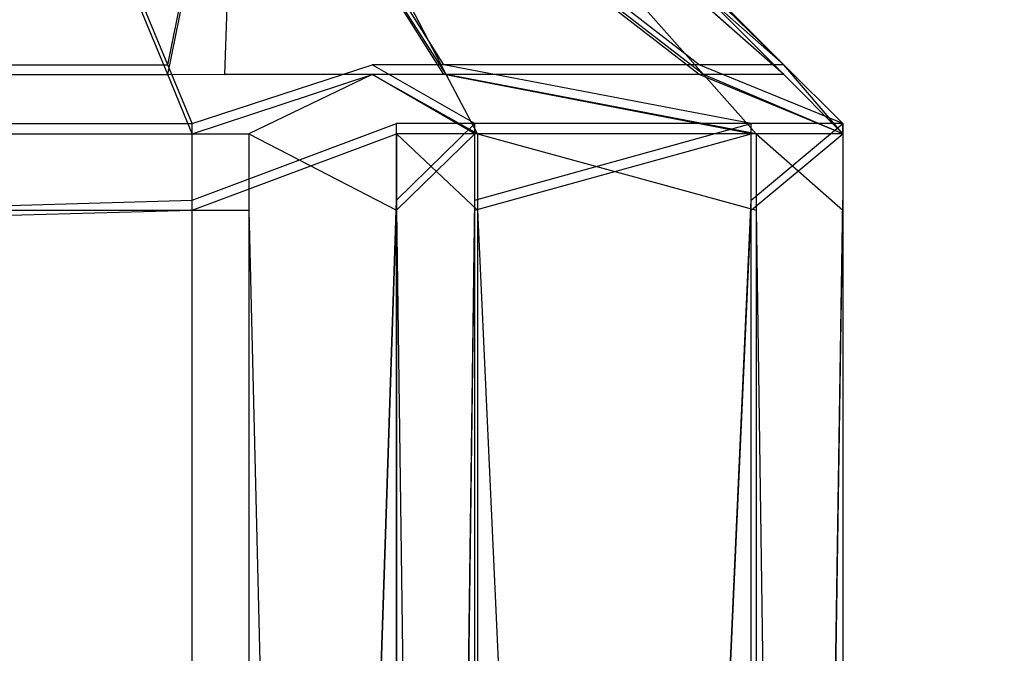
# Model space of a CAD drawing. Extents: x 0 to 1.6, y -0.5 to 0.
# Tile 150 of 181: x 1.58423 to 1.58644, y -0.48396 to -0.48254. Entities that reach past the tile are written whole.
import ezdxf

# ---------------------------------------------------------------- set-up
doc = ezdxf.new("R2010")
doc.units = 0
for name, color, linetype in [('L16_FRONT_FINION_1', 7, 'CONTINUOUS'), ('L34_FRONT_FINION_1', 7, 'CONTINUOUS'), ('L39_ABDECKPL_0___REPLACEMTFOREM', 7, 'CONTINUOUS'), ('L43_KORPUS1_0', 7, 'CONTINUOUS')]:
    doc.layers.add(name, color=color, linetype=linetype)

msp = doc.modelspace()

# ---------------------------------------------------------------- linework, layer by layer
at = {"layer": 'L16_FRONT_FINION_1', "color": 8}
for points, invisible_edges in [([(1.584254, -0.481897, 0.348233), (1.094, -0.482637, 0.347494), (1.094, -0.481897, 0.348233), (1.584254, -0.481897, 0.348233)], 13), ([(1.094, -0.482637, 0.347494), (1.584254, -0.481897, 0.348233), (1.58456, -0.482637, 0.347494), (1.094, -0.482637, 0.347494)], 14), ([(1.584712, -0.481897, 0.348233), (1.58456, -0.482637, 0.347494), (1.584254, -0.481897, 0.348233), (1.584712, -0.481897, 0.348233)], 13), ([(1.58456, -0.482637, 0.347494), (1.584712, -0.481897, 0.348233), (1.585018, -0.482637, 0.347494), (1.58456, -0.482637, 0.347494)], 14), ([(1.584712, -0.481897, 0.348233), (1.585179, -0.482637, 0.347655), (1.585018, -0.482637, 0.347494), (1.584712, -0.481897, 0.348233)], 13), ([(1.585179, -0.482637, 0.347655), (1.584712, -0.481897, 0.348233), (1.584797, -0.481897, 0.348318), (1.585179, -0.482637, 0.347655)], 14), ([(1.584797, -0.481897, 0.348318), (1.585751, -0.482637, 0.348226), (1.585179, -0.482637, 0.347655), (1.584797, -0.481897, 0.348318)], 13), ([(1.585751, -0.482637, 0.348226), (1.584797, -0.481897, 0.348318), (1.585101, -0.481897, 0.348621), (1.585751, -0.482637, 0.348226)], 14), ([(1.585101, -0.481897, 0.348621), (1.585941, -0.482637, 0.348415), (1.585751, -0.482637, 0.348226), (1.585101, -0.481897, 0.348621)], 13), ([(1.585941, -0.482637, 0.348415), (1.585101, -0.481897, 0.348621), (1.585201, -0.481897, 0.348722), (1.585941, -0.482637, 0.348415)], 14), ([(1.585201, -0.481919, 0.585364), (1.585941, -0.482637, 0.348926), (1.585201, -0.481897, 0.349232), (1.585201, -0.481919, 0.585364)], 14), ([(1.585941, -0.482637, 0.348415), (1.585201, -0.481897, 0.349232), (1.585941, -0.482637, 0.348926), (1.585941, -0.482637, 0.348415)], 13), ([(1.585201, -0.481897, 0.349232), (1.585941, -0.482637, 0.348415), (1.585201, -0.481897, 0.348722), (1.585201, -0.481897, 0.349232)], 14), ([(1.584687, -0.482659, 0.587059), (1.094, -0.481919, 0.58632), (1.094, -0.482659, 0.587059), (1.584687, -0.482659, 0.587059)], 13), ([(1.094, -0.481919, 0.58632), (1.584687, -0.482659, 0.587059), (1.584381, -0.481919, 0.58632), (1.094, -0.481919, 0.58632)], 14), ([(1.584687, -0.482659, 0.587059), (1.584712, -0.481919, 0.58632), (1.584381, -0.481919, 0.58632), (1.584687, -0.482659, 0.587059)], 13), ([(1.584712, -0.481919, 0.58632), (1.584687, -0.482659, 0.587059), (1.585018, -0.482659, 0.587059), (1.584712, -0.481919, 0.58632)], 14), ([(1.584712, -0.481919, 0.58632), (1.585184, -0.482659, 0.586893), (1.5848, -0.481919, 0.586232), (1.584712, -0.481919, 0.58632)], 13), ([(1.585184, -0.482659, 0.586893), (1.584712, -0.481919, 0.58632), (1.585018, -0.482659, 0.587059), (1.585184, -0.482659, 0.586893)], 14), ([(1.5848, -0.481919, 0.586232), (1.585761, -0.482659, 0.586317), (1.585106, -0.481919, 0.585927), (1.5848, -0.481919, 0.586232)], 13), ([(1.585761, -0.482659, 0.586317), (1.5848, -0.481919, 0.586232), (1.585184, -0.482659, 0.586893), (1.585761, -0.482659, 0.586317)], 14), ([(1.585106, -0.481919, 0.585927), (1.585941, -0.482659, 0.586138), (1.585201, -0.481919, 0.585832), (1.585106, -0.481919, 0.585927)], 13), ([(1.585941, -0.482659, 0.586138), (1.585106, -0.481919, 0.585927), (1.585761, -0.482659, 0.586317), (1.585941, -0.482659, 0.586138)], 14), ([(1.585941, -0.482637, 0.348926), (1.585201, -0.481919, 0.585364), (1.585941, -0.482659, 0.58567), (1.585941, -0.482637, 0.348926)], 13), ([(1.585941, -0.482659, 0.58567), (1.585201, -0.481919, 0.585832), (1.585941, -0.482659, 0.586138), (1.585941, -0.482659, 0.58567)], 13), ([(1.585201, -0.481919, 0.585832), (1.585941, -0.482659, 0.58567), (1.585201, -0.481919, 0.585364), (1.585201, -0.481919, 0.585832)], 14), ([(1.58456, -0.482637, 0.347494), (1.094, -0.482769, 0.347362), (1.094, -0.482637, 0.347494), (1.58456, -0.482637, 0.347494)], 13), ([(1.094, -0.482769, 0.347362), (1.58456, -0.482637, 0.347494), (1.584615, -0.482769, 0.347362), (1.094, -0.482769, 0.347362)], 14), ([(1.585018, -0.482637, 0.347494), (1.584615, -0.482769, 0.347362), (1.58456, -0.482637, 0.347494), (1.585018, -0.482637, 0.347494)], 13), ([(1.584615, -0.482769, 0.347362), (1.585018, -0.482637, 0.347494), (1.585073, -0.482769, 0.347362), (1.584615, -0.482769, 0.347362)], 14), ([(1.585018, -0.482637, 0.347494), (1.585248, -0.482769, 0.347536), (1.585073, -0.482769, 0.347362), (1.585018, -0.482637, 0.347494)], 13), ([(1.585248, -0.482769, 0.347536), (1.585018, -0.482637, 0.347494), (1.585179, -0.482637, 0.347655), (1.585248, -0.482769, 0.347536)], 14), ([(1.585179, -0.482637, 0.347655), (1.585868, -0.482769, 0.348156), (1.585248, -0.482769, 0.347536), (1.585179, -0.482637, 0.347655)], 13), ([(1.585868, -0.482769, 0.348156), (1.585179, -0.482637, 0.347655), (1.585751, -0.482637, 0.348226), (1.585868, -0.482769, 0.348156)], 14), ([(1.585751, -0.482637, 0.348226), (1.586073, -0.482769, 0.34836), (1.585868, -0.482769, 0.348156), (1.585751, -0.482637, 0.348226)], 13), ([(1.586073, -0.482769, 0.34836), (1.585751, -0.482637, 0.348226), (1.585941, -0.482637, 0.348415), (1.586073, -0.482769, 0.34836)], 14), ([(1.585941, -0.482637, 0.348415), (1.586073, -0.482769, 0.348872), (1.586073, -0.482769, 0.34836), (1.585941, -0.482637, 0.348415)], 13), ([(1.586073, -0.482769, 0.348872), (1.585941, -0.482637, 0.348415), (1.585941, -0.482637, 0.348926), (1.586073, -0.482769, 0.348872)], 14), ([(1.585941, -0.482637, 0.348926), (1.586073, -0.482792, 0.585724), (1.586073, -0.482769, 0.348872), (1.585941, -0.482637, 0.348926)], 13), ([(1.586073, -0.482792, 0.585724), (1.585941, -0.482637, 0.348926), (1.585941, -0.482659, 0.58567), (1.586073, -0.482792, 0.585724)], 14), ([(1.584742, -0.482792, 0.587192), (1.094, -0.482659, 0.587059), (1.094, -0.482792, 0.587192), (1.584742, -0.482792, 0.587192)], 13), ([(1.094, -0.482659, 0.587059), (1.584742, -0.482792, 0.587192), (1.584687, -0.482659, 0.587059), (1.094, -0.482659, 0.587059)], 14), ([(1.584742, -0.482792, 0.587192), (1.585018, -0.482659, 0.587059), (1.584687, -0.482659, 0.587059), (1.584742, -0.482792, 0.587192)], 13), ([(1.585018, -0.482659, 0.587059), (1.584742, -0.482792, 0.587192), (1.585073, -0.482792, 0.587192), (1.585018, -0.482659, 0.587059)], 14), ([(1.585018, -0.482659, 0.587059), (1.585254, -0.482792, 0.587012), (1.585184, -0.482659, 0.586893), (1.585018, -0.482659, 0.587059)], 13), ([(1.585254, -0.482792, 0.587012), (1.585018, -0.482659, 0.587059), (1.585073, -0.482792, 0.587192), (1.585254, -0.482792, 0.587012)], 14), ([(1.585184, -0.482659, 0.586893), (1.585879, -0.482792, 0.586387), (1.585761, -0.482659, 0.586317), (1.585184, -0.482659, 0.586893)], 13), ([(1.585879, -0.482792, 0.586387), (1.585184, -0.482659, 0.586893), (1.585254, -0.482792, 0.587012), (1.585879, -0.482792, 0.586387)], 14), ([(1.585761, -0.482659, 0.586317), (1.586073, -0.482792, 0.586193), (1.585941, -0.482659, 0.586138), (1.585761, -0.482659, 0.586317)], 13), ([(1.586073, -0.482792, 0.586193), (1.585761, -0.482659, 0.586317), (1.585879, -0.482792, 0.586387), (1.586073, -0.482792, 0.586193)], 14), ([(1.585941, -0.482659, 0.586138), (1.586073, -0.482792, 0.585724), (1.585941, -0.482659, 0.58567), (1.585941, -0.482659, 0.586138)], 13), ([(1.586073, -0.482792, 0.585724), (1.585941, -0.482659, 0.586138), (1.586073, -0.482792, 0.586193), (1.586073, -0.482792, 0.585724)], 14), ([(1.584615, -0.482769, 0.347362), (1.094, -0.482941, 0.347362), (1.094, -0.482769, 0.347362), (1.584615, -0.482769, 0.347362)], 13), ([(1.094, -0.482941, 0.347362), (1.584615, -0.482769, 0.347362), (1.584615, -0.482941, 0.347362), (1.094, -0.482941, 0.347362)], 14), ([(1.585073, -0.482769, 0.347362), (1.584615, -0.482941, 0.347362), (1.584615, -0.482769, 0.347362), (1.585073, -0.482769, 0.347362)], 13), ([(1.584615, -0.482941, 0.347362), (1.585073, -0.482769, 0.347362), (1.585073, -0.482941, 0.347362), (1.584615, -0.482941, 0.347362)], 14), ([(1.585248, -0.482769, 0.347536), (1.585073, -0.482941, 0.347362), (1.585073, -0.482769, 0.347362), (1.585248, -0.482769, 0.347536)], 13), ([(1.585073, -0.482941, 0.347362), (1.585248, -0.482769, 0.347536), (1.585248, -0.482941, 0.347536), (1.585073, -0.482941, 0.347362)], 14), ([(1.585868, -0.482769, 0.348156), (1.585248, -0.482941, 0.347536), (1.585248, -0.482769, 0.347536), (1.585868, -0.482769, 0.348156)], 13), ([(1.585248, -0.482941, 0.347536), (1.585868, -0.482769, 0.348156), (1.585868, -0.482941, 0.348156), (1.585248, -0.482941, 0.347536)], 14), ([(1.586073, -0.482769, 0.34836), (1.585868, -0.482941, 0.348156), (1.585868, -0.482769, 0.348156), (1.586073, -0.482769, 0.34836)], 13), ([(1.585868, -0.482941, 0.348156), (1.586073, -0.482769, 0.34836), (1.586073, -0.482941, 0.34836), (1.585868, -0.482941, 0.348156)], 14), ([(1.586073, -0.482792, 0.585724), (1.586073, -0.482941, 0.348872), (1.586073, -0.482769, 0.348872), (1.586073, -0.482792, 0.585724)], 14), ([(1.586073, -0.482941, 0.34836), (1.586073, -0.482769, 0.348872), (1.586073, -0.482941, 0.348872), (1.586073, -0.482941, 0.34836)], 13), ([(1.586073, -0.482769, 0.348872), (1.586073, -0.482941, 0.34836), (1.586073, -0.482769, 0.34836), (1.586073, -0.482769, 0.348872)], 14), ([(1.584742, -0.482963, 0.587192), (1.094, -0.482792, 0.587192), (1.094, -0.482963, 0.587192), (1.584742, -0.482963, 0.587192)], 13), ([(1.094, -0.482792, 0.587192), (1.584742, -0.482963, 0.587192), (1.584742, -0.482792, 0.587192), (1.094, -0.482792, 0.587192)], 14), ([(1.585073, -0.482963, 0.587192), (1.584742, -0.482792, 0.587192), (1.584742, -0.482963, 0.587192), (1.585073, -0.482963, 0.587192)], 13), ([(1.584742, -0.482792, 0.587192), (1.585073, -0.482963, 0.587192), (1.585073, -0.482792, 0.587192), (1.584742, -0.482792, 0.587192)], 14), ([(1.585254, -0.482963, 0.587012), (1.585073, -0.482792, 0.587192), (1.585073, -0.482963, 0.587192), (1.585254, -0.482963, 0.587012)], 13), ([(1.585073, -0.482792, 0.587192), (1.585254, -0.482963, 0.587012), (1.585254, -0.482792, 0.587012), (1.585073, -0.482792, 0.587192)], 14), ([(1.585879, -0.482963, 0.586387), (1.585254, -0.482792, 0.587012), (1.585254, -0.482963, 0.587012), (1.585879, -0.482963, 0.586387)], 13), ([(1.585254, -0.482792, 0.587012), (1.585879, -0.482963, 0.586387), (1.585879, -0.482792, 0.586387), (1.585254, -0.482792, 0.587012)], 14), ([(1.586073, -0.482963, 0.586193), (1.585879, -0.482792, 0.586387), (1.585879, -0.482963, 0.586387), (1.586073, -0.482963, 0.586193)], 13), ([(1.585879, -0.482792, 0.586387), (1.586073, -0.482963, 0.586193), (1.586073, -0.482792, 0.586193), (1.585879, -0.482792, 0.586387)], 14), ([(1.586073, -0.482963, 0.585724), (1.586073, -0.482792, 0.586193), (1.586073, -0.482963, 0.586193), (1.586073, -0.482963, 0.585724)], 13), ([(1.586073, -0.482792, 0.586193), (1.586073, -0.482963, 0.585724), (1.586073, -0.482792, 0.585724), (1.586073, -0.482792, 0.586193)], 14), ([(1.586073, -0.482941, 0.348872), (1.586073, -0.482792, 0.585724), (1.586073, -0.482963, 0.585724), (1.586073, -0.482941, 0.348872)], 13), ([(1.584615, -0.482941, 0.347362), (1.094, -0.496601, 0.347362), (1.094, -0.482941, 0.347362), (1.584615, -0.482941, 0.347362)], 13), ([(1.094, -0.496601, 0.347362), (1.584615, -0.482941, 0.347362), (1.584615, -0.496601, 0.347362), (1.094, -0.496601, 0.347362)], 14), ([(1.585073, -0.482941, 0.347362), (1.584615, -0.496601, 0.347362), (1.584615, -0.482941, 0.347362), (1.585073, -0.482941, 0.347362)], 13), ([(1.584615, -0.496601, 0.347362), (1.585073, -0.482941, 0.347362), (1.585073, -0.496601, 0.347362), (1.584615, -0.496601, 0.347362)], 14), ([(1.585248, -0.482941, 0.347536), (1.585073, -0.496601, 0.347362), (1.585073, -0.482941, 0.347362), (1.585248, -0.482941, 0.347536)], 13), ([(1.585073, -0.496601, 0.347362), (1.585248, -0.482941, 0.347536), (1.585248, -0.496601, 0.347536), (1.585073, -0.496601, 0.347362)], 14), ([(1.585868, -0.482941, 0.348156), (1.585248, -0.496601, 0.347536), (1.585248, -0.482941, 0.347536), (1.585868, -0.482941, 0.348156)], 13), ([(1.585248, -0.496601, 0.347536), (1.585868, -0.482941, 0.348156), (1.585868, -0.496601, 0.348156), (1.585248, -0.496601, 0.347536)], 14), ([(1.586073, -0.482941, 0.34836), (1.585868, -0.496601, 0.348156), (1.585868, -0.482941, 0.348156), (1.586073, -0.482941, 0.34836)], 13), ([(1.585868, -0.496601, 0.348156), (1.586073, -0.482941, 0.34836), (1.586073, -0.496601, 0.34836), (1.585868, -0.496601, 0.348156)], 14), ([(1.586073, -0.496601, 0.34836), (1.586073, -0.482941, 0.348872), (1.586073, -0.496601, 0.348872), (1.586073, -0.496601, 0.34836)], 13), ([(1.586073, -0.482941, 0.348872), (1.586073, -0.496601, 0.34836), (1.586073, -0.482941, 0.34836), (1.586073, -0.482941, 0.348872)], 14), ([(1.586073, -0.482963, 0.585724), (1.586073, -0.496601, 0.348872), (1.586073, -0.482941, 0.348872), (1.586073, -0.482963, 0.585724)], 14), ([(1.584742, -0.496623, 0.587192), (1.094, -0.482963, 0.587192), (1.094, -0.496623, 0.587192), (1.584742, -0.496623, 0.587192)], 13), ([(1.094, -0.482963, 0.587192), (1.584742, -0.496623, 0.587192), (1.584742, -0.482963, 0.587192), (1.094, -0.482963, 0.587192)], 14), ([(1.585073, -0.496623, 0.587192), (1.584742, -0.482963, 0.587192), (1.584742, -0.496623, 0.587192), (1.585073, -0.496623, 0.587192)], 13), ([(1.584742, -0.482963, 0.587192), (1.585073, -0.496623, 0.587192), (1.585073, -0.482963, 0.587192), (1.584742, -0.482963, 0.587192)], 14), ([(1.585254, -0.496623, 0.587012), (1.585073, -0.482963, 0.587192), (1.585073, -0.496623, 0.587192), (1.585254, -0.496623, 0.587012)], 13), ([(1.585073, -0.482963, 0.587192), (1.585254, -0.496623, 0.587012), (1.585254, -0.482963, 0.587012), (1.585073, -0.482963, 0.587192)], 14), ([(1.585879, -0.496623, 0.586387), (1.585254, -0.482963, 0.587012), (1.585254, -0.496623, 0.587012), (1.585879, -0.496623, 0.586387)], 13), ([(1.585254, -0.482963, 0.587012), (1.585879, -0.496623, 0.586387), (1.585879, -0.482963, 0.586387), (1.585254, -0.482963, 0.587012)], 14), ([(1.586073, -0.496623, 0.586193), (1.585879, -0.482963, 0.586387), (1.585879, -0.496623, 0.586387), (1.586073, -0.496623, 0.586193)], 13), ([(1.585879, -0.482963, 0.586387), (1.586073, -0.496623, 0.586193), (1.586073, -0.482963, 0.586193), (1.585879, -0.482963, 0.586387)], 14), ([(1.586073, -0.496601, 0.348872), (1.586073, -0.482963, 0.585724), (1.586073, -0.496623, 0.585724), (1.586073, -0.496601, 0.348872)], 13), ([(1.586073, -0.496623, 0.585724), (1.586073, -0.482963, 0.586193), (1.586073, -0.496623, 0.586193), (1.586073, -0.496623, 0.585724)], 13), ([(1.586073, -0.482963, 0.586193), (1.586073, -0.496623, 0.585724), (1.586073, -0.482963, 0.585724), (1.586073, -0.482963, 0.586193)], 14)]:
    msp.add_3dface(points, dxfattribs=dict(at, invisible_edges=invisible_edges))
at = {"layer": 'L34_FRONT_FINION_1', "color": 8}
for points, invisible_edges in [([(1.584687, -0.482659, 0.344362), (1.1, -0.481919, 0.343623), (1.1, -0.482659, 0.344362), (1.584687, -0.482659, 0.344362)], 13), ([(1.1, -0.481919, 0.343623), (1.584687, -0.482659, 0.344362), (1.584381, -0.481919, 0.343623), (1.1, -0.481919, 0.343623)], 14), ([(1.584254, -0.481919, 0.011651), (1.1, -0.482659, 0.010912), (1.1, -0.481919, 0.011651), (1.584254, -0.481919, 0.011651)], 13), ([(1.1, -0.482659, 0.010912), (1.584254, -0.481919, 0.011651), (1.58456, -0.482659, 0.010912), (1.1, -0.482659, 0.010912)], 14), ([(1.584712, -0.481919, 0.011651), (1.58456, -0.482659, 0.010912), (1.584254, -0.481919, 0.011651), (1.584712, -0.481919, 0.011651)], 13), ([(1.584687, -0.482659, 0.344362), (1.584712, -0.481919, 0.343623), (1.584381, -0.481919, 0.343623), (1.584687, -0.482659, 0.344362)], 13), ([(1.58456, -0.482659, 0.010912), (1.584712, -0.481919, 0.011651), (1.585018, -0.482659, 0.010912), (1.58456, -0.482659, 0.010912)], 14), ([(1.584712, -0.481919, 0.343623), (1.584687, -0.482659, 0.344362), (1.585018, -0.482659, 0.344362), (1.584712, -0.481919, 0.343623)], 14), ([(1.584712, -0.481919, 0.343623), (1.585184, -0.482659, 0.344196), (1.5848, -0.481919, 0.343536), (1.584712, -0.481919, 0.343623)], 13), ([(1.585184, -0.482659, 0.344196), (1.584712, -0.481919, 0.343623), (1.585018, -0.482659, 0.344362), (1.585184, -0.482659, 0.344196)], 14), ([(1.584712, -0.481919, 0.011651), (1.585179, -0.482659, 0.011072), (1.585018, -0.482659, 0.010912), (1.584712, -0.481919, 0.011651)], 13), ([(1.585179, -0.482659, 0.011072), (1.584712, -0.481919, 0.011651), (1.584797, -0.481919, 0.011736), (1.585179, -0.482659, 0.011072)], 14), ([(1.584797, -0.481919, 0.011736), (1.585751, -0.482659, 0.011644), (1.585179, -0.482659, 0.011072), (1.584797, -0.481919, 0.011736)], 13), ([(1.585751, -0.482659, 0.011644), (1.584797, -0.481919, 0.011736), (1.585101, -0.481919, 0.012039), (1.585751, -0.482659, 0.011644)], 14), ([(1.5848, -0.481919, 0.343536), (1.585761, -0.482659, 0.34362), (1.585106, -0.481919, 0.34323), (1.5848, -0.481919, 0.343536)], 13), ([(1.585761, -0.482659, 0.34362), (1.5848, -0.481919, 0.343536), (1.585184, -0.482659, 0.344196), (1.585761, -0.482659, 0.34362)], 14), ([(1.585101, -0.481919, 0.012039), (1.585941, -0.482659, 0.011833), (1.585751, -0.482659, 0.011644), (1.585101, -0.481919, 0.012039)], 13), ([(1.585941, -0.482659, 0.011833), (1.585101, -0.481919, 0.012039), (1.585201, -0.481919, 0.012139), (1.585941, -0.482659, 0.011833)], 14), ([(1.585106, -0.481919, 0.34323), (1.585941, -0.482659, 0.343441), (1.585201, -0.481919, 0.343135), (1.585106, -0.481919, 0.34323)], 13), ([(1.585941, -0.482659, 0.343441), (1.585106, -0.481919, 0.34323), (1.585761, -0.482659, 0.34362), (1.585941, -0.482659, 0.343441)], 14), ([(1.585941, -0.482659, 0.012344), (1.585201, -0.481919, 0.342668), (1.585941, -0.482659, 0.342973), (1.585941, -0.482659, 0.012344)], 13), ([(1.585201, -0.481919, 0.342668), (1.585941, -0.482659, 0.012344), (1.585201, -0.481919, 0.012649), (1.585201, -0.481919, 0.342668)], 14), ([(1.585941, -0.482659, 0.011833), (1.585201, -0.481919, 0.012649), (1.585941, -0.482659, 0.012344), (1.585941, -0.482659, 0.011833)], 13), ([(1.585201, -0.481919, 0.012649), (1.585941, -0.482659, 0.011833), (1.585201, -0.481919, 0.012139), (1.585201, -0.481919, 0.012649)], 14), ([(1.585941, -0.482659, 0.342973), (1.585201, -0.481919, 0.343135), (1.585941, -0.482659, 0.343441), (1.585941, -0.482659, 0.342973)], 13), ([(1.585201, -0.481919, 0.343135), (1.585941, -0.482659, 0.342973), (1.585201, -0.481919, 0.342668), (1.585201, -0.481919, 0.343135)], 14), ([(1.58456, -0.482659, 0.010912), (1.1, -0.482792, 0.010779), (1.1, -0.482659, 0.010912), (1.58456, -0.482659, 0.010912)], 13), ([(1.1, -0.482792, 0.010779), (1.58456, -0.482659, 0.010912), (1.584615, -0.482792, 0.010779), (1.1, -0.482792, 0.010779)], 14), ([(1.584742, -0.482792, 0.344495), (1.1, -0.482659, 0.344362), (1.1, -0.482792, 0.344495), (1.584742, -0.482792, 0.344495)], 13), ([(1.1, -0.482659, 0.344362), (1.584742, -0.482792, 0.344495), (1.584687, -0.482659, 0.344362), (1.1, -0.482659, 0.344362)], 14), ([(1.585018, -0.482659, 0.010912), (1.584615, -0.482792, 0.010779), (1.58456, -0.482659, 0.010912), (1.585018, -0.482659, 0.010912)], 13), ([(1.584615, -0.482792, 0.010779), (1.585018, -0.482659, 0.010912), (1.585073, -0.482792, 0.010779), (1.584615, -0.482792, 0.010779)], 14), ([(1.584742, -0.482792, 0.344495), (1.585018, -0.482659, 0.344362), (1.584687, -0.482659, 0.344362), (1.584742, -0.482792, 0.344495)], 13), ([(1.585018, -0.482659, 0.344362), (1.584742, -0.482792, 0.344495), (1.585073, -0.482792, 0.344495), (1.585018, -0.482659, 0.344362)], 14), ([(1.585018, -0.482659, 0.010912), (1.585248, -0.482792, 0.010953), (1.585073, -0.482792, 0.010779), (1.585018, -0.482659, 0.010912)], 13), ([(1.585248, -0.482792, 0.010953), (1.585018, -0.482659, 0.010912), (1.585179, -0.482659, 0.011072), (1.585248, -0.482792, 0.010953)], 14), ([(1.585018, -0.482659, 0.344362), (1.585254, -0.482792, 0.344315), (1.585184, -0.482659, 0.344196), (1.585018, -0.482659, 0.344362)], 13), ([(1.585254, -0.482792, 0.344315), (1.585018, -0.482659, 0.344362), (1.585073, -0.482792, 0.344495), (1.585254, -0.482792, 0.344315)], 14), ([(1.585179, -0.482659, 0.011072), (1.585868, -0.482792, 0.011573), (1.585248, -0.482792, 0.010953), (1.585179, -0.482659, 0.011072)], 13), ([(1.585868, -0.482792, 0.011573), (1.585179, -0.482659, 0.011072), (1.585751, -0.482659, 0.011644), (1.585868, -0.482792, 0.011573)], 14), ([(1.585184, -0.482659, 0.344196), (1.585879, -0.482792, 0.343691), (1.585761, -0.482659, 0.34362), (1.585184, -0.482659, 0.344196)], 13), ([(1.585879, -0.482792, 0.343691), (1.585184, -0.482659, 0.344196), (1.585254, -0.482792, 0.344315), (1.585879, -0.482792, 0.343691)], 14), ([(1.585751, -0.482659, 0.011644), (1.586073, -0.482792, 0.011778), (1.585868, -0.482792, 0.011573), (1.585751, -0.482659, 0.011644)], 13), ([(1.586073, -0.482792, 0.011778), (1.585751, -0.482659, 0.011644), (1.585941, -0.482659, 0.011833), (1.586073, -0.482792, 0.011778)], 14), ([(1.585761, -0.482659, 0.34362), (1.586073, -0.482792, 0.343496), (1.585941, -0.482659, 0.343441), (1.585761, -0.482659, 0.34362)], 13), ([(1.586073, -0.482792, 0.343496), (1.585761, -0.482659, 0.34362), (1.585879, -0.482792, 0.343691), (1.586073, -0.482792, 0.343496)], 14), ([(1.585941, -0.482659, 0.343441), (1.586073, -0.482792, 0.343028), (1.585941, -0.482659, 0.342973), (1.585941, -0.482659, 0.343441)], 13), ([(1.586073, -0.482792, 0.343028), (1.585941, -0.482659, 0.343441), (1.586073, -0.482792, 0.343496), (1.586073, -0.482792, 0.343028)], 14), ([(1.585941, -0.482659, 0.011833), (1.586073, -0.482792, 0.012289), (1.586073, -0.482792, 0.011778), (1.585941, -0.482659, 0.011833)], 13), ([(1.586073, -0.482792, 0.012289), (1.585941, -0.482659, 0.011833), (1.585941, -0.482659, 0.012344), (1.586073, -0.482792, 0.012289)], 14), ([(1.585941, -0.482659, 0.012344), (1.586073, -0.482792, 0.343028), (1.586073, -0.482792, 0.012289), (1.585941, -0.482659, 0.012344)], 13), ([(1.586073, -0.482792, 0.343028), (1.585941, -0.482659, 0.012344), (1.585941, -0.482659, 0.342973), (1.586073, -0.482792, 0.343028)], 14), ([(1.584742, -0.482963, 0.344495), (1.1, -0.482792, 0.344495), (1.1, -0.482963, 0.344495), (1.584742, -0.482963, 0.344495)], 13), ([(1.1, -0.482792, 0.344495), (1.584742, -0.482963, 0.344495), (1.584742, -0.482792, 0.344495), (1.1, -0.482792, 0.344495)], 14), ([(1.584615, -0.482792, 0.010779), (1.1, -0.482963, 0.010779), (1.1, -0.482792, 0.010779), (1.584615, -0.482792, 0.010779)], 13), ([(1.1, -0.482963, 0.010779), (1.584615, -0.482792, 0.010779), (1.584615, -0.482963, 0.010779), (1.1, -0.482963, 0.010779)], 14), ([(1.585073, -0.482792, 0.010779), (1.584615, -0.482963, 0.010779), (1.584615, -0.482792, 0.010779), (1.585073, -0.482792, 0.010779)], 13), ([(1.584615, -0.482963, 0.010779), (1.585073, -0.482792, 0.010779), (1.585073, -0.482963, 0.010779), (1.584615, -0.482963, 0.010779)], 14), ([(1.585073, -0.482963, 0.344495), (1.584742, -0.482792, 0.344495), (1.584742, -0.482963, 0.344495), (1.585073, -0.482963, 0.344495)], 13), ([(1.584742, -0.482792, 0.344495), (1.585073, -0.482963, 0.344495), (1.585073, -0.482792, 0.344495), (1.584742, -0.482792, 0.344495)], 14), ([(1.585254, -0.482963, 0.344315), (1.585073, -0.482792, 0.344495), (1.585073, -0.482963, 0.344495), (1.585254, -0.482963, 0.344315)], 13), ([(1.585073, -0.482792, 0.344495), (1.585254, -0.482963, 0.344315), (1.585254, -0.482792, 0.344315), (1.585073, -0.482792, 0.344495)], 14), ([(1.585248, -0.482792, 0.010953), (1.585073, -0.482963, 0.010779), (1.585073, -0.482792, 0.010779), (1.585248, -0.482792, 0.010953)], 13), ([(1.585073, -0.482963, 0.010779), (1.585248, -0.482792, 0.010953), (1.585248, -0.482963, 0.010953), (1.585073, -0.482963, 0.010779)], 14), ([(1.585868, -0.482792, 0.011573), (1.585248, -0.482963, 0.010953), (1.585248, -0.482792, 0.010953), (1.585868, -0.482792, 0.011573)], 13), ([(1.585248, -0.482963, 0.010953), (1.585868, -0.482792, 0.011573), (1.585868, -0.482963, 0.011573), (1.585248, -0.482963, 0.010953)], 14), ([(1.585879, -0.482963, 0.343691), (1.585254, -0.482792, 0.344315), (1.585254, -0.482963, 0.344315), (1.585879, -0.482963, 0.343691)], 13), ([(1.585254, -0.482792, 0.344315), (1.585879, -0.482963, 0.343691), (1.585879, -0.482792, 0.343691), (1.585254, -0.482792, 0.344315)], 14), ([(1.586073, -0.482792, 0.011778), (1.585868, -0.482963, 0.011573), (1.585868, -0.482792, 0.011573), (1.586073, -0.482792, 0.011778)], 13), ([(1.585868, -0.482963, 0.011573), (1.586073, -0.482792, 0.011778), (1.586073, -0.482963, 0.011778), (1.585868, -0.482963, 0.011573)], 14), ([(1.586073, -0.482963, 0.343496), (1.585879, -0.482792, 0.343691), (1.585879, -0.482963, 0.343691), (1.586073, -0.482963, 0.343496)], 13), ([(1.585879, -0.482792, 0.343691), (1.586073, -0.482963, 0.343496), (1.586073, -0.482792, 0.343496), (1.585879, -0.482792, 0.343691)], 14), ([(1.586073, -0.482963, 0.343028), (1.586073, -0.482792, 0.343496), (1.586073, -0.482963, 0.343496), (1.586073, -0.482963, 0.343028)], 13), ([(1.586073, -0.482792, 0.343496), (1.586073, -0.482963, 0.343028), (1.586073, -0.482792, 0.343028), (1.586073, -0.482792, 0.343496)], 14), ([(1.586073, -0.482963, 0.012289), (1.586073, -0.482792, 0.343028), (1.586073, -0.482963, 0.343028), (1.586073, -0.482963, 0.012289)], 13), ([(1.586073, -0.482792, 0.343028), (1.586073, -0.482963, 0.012289), (1.586073, -0.482792, 0.012289), (1.586073, -0.482792, 0.343028)], 14), ([(1.586073, -0.482963, 0.011778), (1.586073, -0.482792, 0.012289), (1.586073, -0.482963, 0.012289), (1.586073, -0.482963, 0.011778)], 13), ([(1.586073, -0.482792, 0.012289), (1.586073, -0.482963, 0.011778), (1.586073, -0.482792, 0.011778), (1.586073, -0.482792, 0.012289)], 14), ([(1.584742, -0.496623, 0.344495), (1.1, -0.482963, 0.344495), (1.1, -0.496623, 0.344495), (1.584742, -0.496623, 0.344495)], 13), ([(1.1, -0.482963, 0.344495), (1.584742, -0.496623, 0.344495), (1.584742, -0.482963, 0.344495), (1.1, -0.482963, 0.344495)], 14), ([(1.584615, -0.482963, 0.010779), (1.1, -0.496623, 0.010779), (1.1, -0.482963, 0.010779), (1.584615, -0.482963, 0.010779)], 13), ([(1.1, -0.496623, 0.010779), (1.584615, -0.482963, 0.010779), (1.584615, -0.496623, 0.010779), (1.1, -0.496623, 0.010779)], 14), ([(1.585073, -0.482963, 0.010779), (1.584615, -0.496623, 0.010779), (1.584615, -0.482963, 0.010779), (1.585073, -0.482963, 0.010779)], 13), ([(1.584615, -0.496623, 0.010779), (1.585073, -0.482963, 0.010779), (1.585073, -0.496623, 0.010779), (1.584615, -0.496623, 0.010779)], 14), ([(1.585073, -0.496623, 0.344495), (1.584742, -0.482963, 0.344495), (1.584742, -0.496623, 0.344495), (1.585073, -0.496623, 0.344495)], 13), ([(1.584742, -0.482963, 0.344495), (1.585073, -0.496623, 0.344495), (1.585073, -0.482963, 0.344495), (1.584742, -0.482963, 0.344495)], 14), ([(1.585254, -0.496623, 0.344315), (1.585073, -0.482963, 0.344495), (1.585073, -0.496623, 0.344495), (1.585254, -0.496623, 0.344315)], 13), ([(1.585073, -0.482963, 0.344495), (1.585254, -0.496623, 0.344315), (1.585254, -0.482963, 0.344315), (1.585073, -0.482963, 0.344495)], 14), ([(1.585248, -0.482963, 0.010953), (1.585073, -0.496623, 0.010779), (1.585073, -0.482963, 0.010779), (1.585248, -0.482963, 0.010953)], 13), ([(1.585073, -0.496623, 0.010779), (1.585248, -0.482963, 0.010953), (1.585248, -0.496623, 0.010953), (1.585073, -0.496623, 0.010779)], 14), ([(1.585868, -0.482963, 0.011573), (1.585248, -0.496623, 0.010953), (1.585248, -0.482963, 0.010953), (1.585868, -0.482963, 0.011573)], 13), ([(1.585248, -0.496623, 0.010953), (1.585868, -0.482963, 0.011573), (1.585868, -0.496623, 0.011573), (1.585248, -0.496623, 0.010953)], 14), ([(1.585879, -0.496623, 0.343691), (1.585254, -0.482963, 0.344315), (1.585254, -0.496623, 0.344315), (1.585879, -0.496623, 0.343691)], 13), ([(1.585254, -0.482963, 0.344315), (1.585879, -0.496623, 0.343691), (1.585879, -0.482963, 0.343691), (1.585254, -0.482963, 0.344315)], 14), ([(1.586073, -0.482963, 0.011778), (1.585868, -0.496623, 0.011573), (1.585868, -0.482963, 0.011573), (1.586073, -0.482963, 0.011778)], 13), ([(1.585868, -0.496623, 0.011573), (1.586073, -0.482963, 0.011778), (1.586073, -0.496623, 0.011778), (1.585868, -0.496623, 0.011573)], 14), ([(1.586073, -0.496623, 0.343496), (1.585879, -0.482963, 0.343691), (1.585879, -0.496623, 0.343691), (1.586073, -0.496623, 0.343496)], 13), ([(1.585879, -0.482963, 0.343691), (1.586073, -0.496623, 0.343496), (1.586073, -0.482963, 0.343496), (1.585879, -0.482963, 0.343691)], 14), ([(1.586073, -0.496623, 0.011778), (1.586073, -0.482963, 0.012289), (1.586073, -0.496623, 0.012289), (1.586073, -0.496623, 0.011778)], 13), ([(1.586073, -0.482963, 0.012289), (1.586073, -0.496623, 0.011778), (1.586073, -0.482963, 0.011778), (1.586073, -0.482963, 0.012289)], 14), ([(1.586073, -0.496623, 0.012289), (1.586073, -0.482963, 0.343028), (1.586073, -0.496623, 0.343028), (1.586073, -0.496623, 0.012289)], 13), ([(1.586073, -0.482963, 0.343028), (1.586073, -0.496623, 0.012289), (1.586073, -0.482963, 0.012289), (1.586073, -0.482963, 0.343028)], 14), ([(1.586073, -0.496623, 0.343028), (1.586073, -0.482963, 0.343496), (1.586073, -0.496623, 0.343496), (1.586073, -0.496623, 0.343028)], 13), ([(1.586073, -0.482963, 0.343496), (1.586073, -0.496623, 0.343028), (1.586073, -0.482963, 0.343028), (1.586073, -0.482963, 0.343496)], 14)]:
    msp.add_3dface(points, dxfattribs=dict(at, invisible_edges=invisible_edges))
at = {"layer": 'L39_ABDECKPL_0___REPLACEMTFOREM', "color": 39}
for points, invisible_edges in [([(1.128221, -0.499907, 0.598999), (1.598384, -0.001093, 0.598999), (1.124135, -0.001093, 0.598999), (1.128221, -0.499907, 0.598999)], 13), ([(1.598384, -0.00109, 0.58701), (1.128221, -0.49991, 0.58701), (1.128221, -0.00109, 0.58701), (1.598384, -0.00109, 0.58701)], 13), ([(1.128221, -0.49991, 0.58701), (1.598384, -0.00109, 0.58701), (1.598335, -0.49991, 0.58701), (1.128221, -0.49991, 0.58701)], 10), ([(1.598384, -0.001093, 0.598999), (1.128221, -0.499907, 0.598999), (1.598335, -0.499907, 0.598999), (1.598384, -0.001093, 0.598999)], 10)]:
    msp.add_3dface(points, dxfattribs=dict(at, invisible_edges=invisible_edges))
at = {"layer": 'L43_KORPUS1_0', "color": 8}
for points, invisible_edges in [([(1.597088, -0.000594), (0.7, -0.497406), (0.7, -0.000594), (1.597088, -0.000594)], 13), ([(0.7, -0.497406), (1.597088, -0.000594), (1.597091, -0.497406), (0.7, -0.497406)], 10), ([(1.597091, -0.497404, 0.00769), (0.7, -0.000596, 0.00769), (0.7, -0.497404, 0.00769), (1.597091, -0.497404, 0.00769)], 13), ([(0.7, -0.000596, 0.00769), (1.597091, -0.497404, 0.00769), (1.597088, -0.000596, 0.00769), (0.7, -0.000596, 0.00769)], 10)]:
    msp.add_3dface(points, dxfattribs=dict(at, invisible_edges=invisible_edges))

doc.saveas('drawing.dxf')
